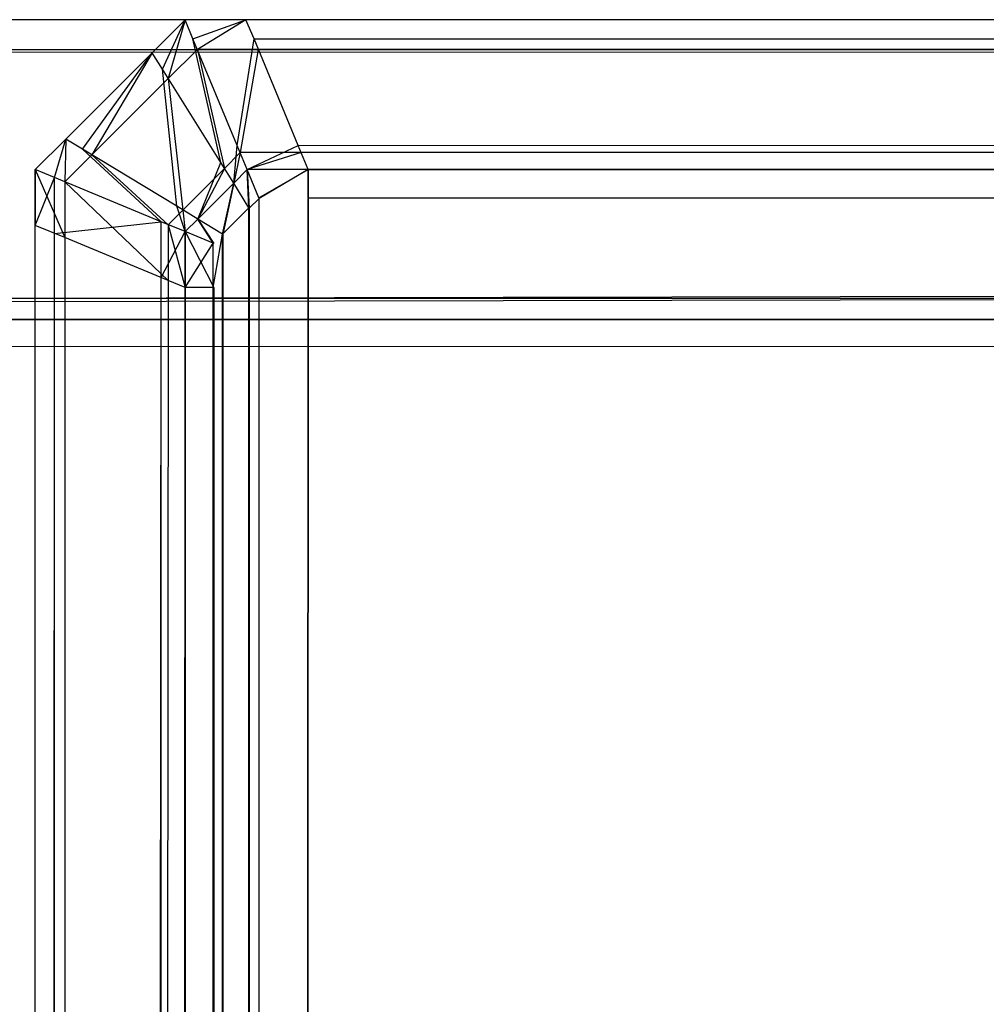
# Model space of a CAD drawing. Extents: x 0 to 1.6, y -0.5 to 0.
# Tile 44 of 181: x 0.00195 to 0.00517, y -0.00328 to 0. Entities that reach past the tile are written whole.
import ezdxf

# ---------------------------------------------------------------- set-up
doc = ezdxf.new("R2010")
doc.units = 0
for name, color, linetype in [('L38_FL_CHE_6___REPLACEMTFOREMPT', 7, 'CONTINUOUS'), ('L39_ABDECKPL_0___REPLACEMTFOREM', 7, 'CONTINUOUS'), ('L43_KORPUS1_0', 7, 'CONTINUOUS')]:
    doc.layers.add(name, color=color, linetype=linetype)

msp = doc.modelspace()

# ---------------------------------------------------------------- linework, layer by layer
at = {"layer": 'L38_FL_CHE_6___REPLACEMTFOREMPT', "color": 8}
for points, invisible_edges in [([(0.010305, -0.002288, 0.589672), (0.003119, -0.017215, 0.588469), (0.002597, -0.018299, 0.589672), (0.010305, -0.002288, 0.589672)], 13), ([(0.003119, -0.017215, 0.008436), (0.010305, -0.002288, 0.007233), (0.002597, -0.018299, 0.007233), (0.003119, -0.017215, 0.008436)], 13), ([(0.010305, -0.002288, 0.590477), (0.002597, -0.018299, 0.589672), (0.002597, -0.018299, 0.590477), (0.010305, -0.002288, 0.590477)], 13), ([(0.002597, -0.018299, 0.589672), (0.010305, -0.002288, 0.590477), (0.010305, -0.002288, 0.589672), (0.002597, -0.018299, 0.589672)], 14), ([(0.002975, -0.018171, 0.590477), (0.010305, -0.002288, 0.590477), (0.002597, -0.018299, 0.590477), (0.002975, -0.018171, 0.590477)], 13), ([(0.010305, -0.002288, 0.00702), (0.002777, -0.018238, 0.00702), (0.002597, -0.018299, 0.00702), (0.010305, -0.002288, 0.00702)], 13), ([(0.010305, -0.002288, 0.007233), (0.002597, -0.018299, 0.00702), (0.002597, -0.018299, 0.007233), (0.010305, -0.002288, 0.007233)], 13), ([(0.002597, -0.018299, 0.00702), (0.010305, -0.002288, 0.007233), (0.010305, -0.002288, 0.00702), (0.002597, -0.018299, 0.00702)], 14), ([(0.002777, -0.018238, 0.00702), (0.010305, -0.002288, 0.00702), (0.010392, -0.002419, 0.00702), (0.002777, -0.018238, 0.00702)], 14), ([(0.010305, -0.002288, 0.590477), (0.002975, -0.018171, 0.590477), (0.010487, -0.002565, 0.590477), (0.010305, -0.002288, 0.590477)], 14), ([(0.003119, -0.017215, 0.588469), (0.010305, -0.002288, 0.589672), (0.009783, -0.003372, 0.588469), (0.003119, -0.017215, 0.588469)], 14), ([(0.010305, -0.002288, 0.007233), (0.003119, -0.017215, 0.008436), (0.009783, -0.003372, 0.008436), (0.010305, -0.002288, 0.007233)], 14), ([(0.003014, -0.018713, 0.00702), (0.002777, -0.018238, 0.00702), (0.010392, -0.002419, 0.00702), (0.003014, -0.018713, 0.00702)], 10), ([(0.003014, -0.018713, 0.00702), (0.010392, -0.002419, 0.00702), (0.010766, -0.022311, 0.00702), (0.003014, -0.018713, 0.00702)], 13), ([(0.002975, -0.018171, 0.590477), (0.003208, -0.018638, 0.590477), (0.010487, -0.002565, 0.590477), (0.002975, -0.018171, 0.590477)], 13), ([(0.010487, -0.002565, 0.590477), (0.003208, -0.018638, 0.590477), (0.010829, -0.022176, 0.590477), (0.010487, -0.002565, 0.590477)], 10)]:
    msp.add_3dface(points, dxfattribs=dict(at, invisible_edges=invisible_edges))
at = {"layer": 'L39_ABDECKPL_0___REPLACEMTFOREM', "color": 39}
for points, invisible_edges in [([(0.001202, 0, 0.598), (0.471779, 0, 0.597862), (0.001202, 0, 0.597862), (0.001202, 0, 0.598)], 13), ([(0.471779, 0, 0.597862), (0.001202, 0, 0.598), (0.471779, 0, 0.598), (0.471779, 0, 0.597862)], 14), ([(0.471779, 0, 0.588009), (0.001247, -0.000108, 0.587901), (0.001202, 0, 0.588009), (0.471779, 0, 0.588009)], 13), ([(0.001244, -0.000101, 0.598101), (0.471779, 0, 0.598), (0.001202, 0, 0.598), (0.001244, -0.000101, 0.598101)], 13), ([(0.001202, 0, 0.588187), (0.471779, 0, 0.588009), (0.001202, 0, 0.588009), (0.001202, 0, 0.588187)], 13), ([(0.471779, 0, 0.588009), (0.001202, 0, 0.588187), (0.471779, 0, 0.588187), (0.471779, 0, 0.588009)], 14), ([(0.001202, 0, 0.597862), (0.471779, 0, 0.588187), (0.001202, 0, 0.588187), (0.001202, 0, 0.597862)], 13), ([(0.471779, 0, 0.588187), (0.001202, 0, 0.597862), (0.471779, 0, 0.597862), (0.471779, 0, 0.588187)], 14), ([(0.471779, 0, 0.598), (0.001244, -0.000101, 0.598101), (0.471779, -0.000101, 0.598101), (0.471779, 0, 0.598)], 14), ([(0.001247, -0.000108, 0.587901), (0.471779, 0, 0.588009), (0.471779, -0.000108, 0.587901), (0.001247, -0.000108, 0.587901)], 14), ([(0.001587, -0.00093, 0.598929), (0.471779, -0.000101, 0.598101), (0.001244, -0.000101, 0.598101), (0.001587, -0.00093, 0.598929)], 13), ([(0.471779, -0.000108, 0.587901), (0.001591, -0.00094, 0.58707), (0.001247, -0.000108, 0.587901), (0.471779, -0.000108, 0.587901)], 13), ([(0.471779, -0.000101, 0.598101), (0.001587, -0.00093, 0.598929), (0.471779, -0.00093, 0.598929), (0.471779, -0.000101, 0.598101)], 14), ([(0.001591, -0.00094, 0.58707), (0.471779, -0.000108, 0.587901), (0.471779, -0.00094, 0.58707), (0.001591, -0.00094, 0.58707)], 14), ([(0.001616, -0.001, 0.598999), (0.471779, -0.00093, 0.598929), (0.001587, -0.00093, 0.598929), (0.001616, -0.001, 0.598999)], 13), ([(0.471779, -0.00094, 0.58707), (0.001616, -0.001, 0.58701), (0.001591, -0.00094, 0.58707), (0.471779, -0.00094, 0.58707)], 13), ([(0.471779, -0.00093, 0.598929), (0.001616, -0.001, 0.598999), (0.471779, -0.001, 0.598999), (0.471779, -0.00093, 0.598929)], 14), ([(0.001616, -0.001, 0.58701), (0.471779, -0.00094, 0.58707), (0.471779, -0.001, 0.58701), (0.001616, -0.001, 0.58701)], 14), ([(0.475865, -0.001093, 0.598999), (0.001616, -0.001, 0.598999), (0.001616, -0.001093, 0.598999), (0.475865, -0.001093, 0.598999)], 13), ([(0.001616, -0.001, 0.598999), (0.475865, -0.001093, 0.598999), (0.471779, -0.001, 0.598999), (0.001616, -0.001, 0.598999)], 14), ([(0.471779, -0.001, 0.58701), (0.001616, -0.00109, 0.58701), (0.001616, -0.001, 0.58701), (0.471779, -0.001, 0.58701)], 13), ([(0.001616, -0.00109, 0.58701), (0.471779, -0.001, 0.58701), (0.471779, -0.00109, 0.58701), (0.001616, -0.00109, 0.58701)], 14), ([(0.001665, -0.49991, 0.58701), (0.001616, -0.00109, 0.58701), (0.471779, -0.00109, 0.58701), (0.001665, -0.49991, 0.58701)], 15), ([(0.001616, -0.001093, 0.598999), (0.001665, -0.499907, 0.598999), (0.475865, -0.001093, 0.598999), (0.001616, -0.001093, 0.598999)], 15), ([(0.001665, -0.49991, 0.58701), (0.471779, -0.00109, 0.58701), (0.471779, -0.49991, 0.58701), (0.001665, -0.49991, 0.58701)], 15), ([(0.475865, -0.001093, 0.598999), (0.001665, -0.499907, 0.598999), (0.471779, -0.499907, 0.598999), (0.475865, -0.001093, 0.598999)], 15)]:
    msp.add_3dface(points, dxfattribs=dict(at, invisible_edges=invisible_edges))
at = {"layer": 'L43_KORPUS1_0', "color": 8}
for points, invisible_edges in [([(0.002502, 0, 0.0005), (0.002427, -0.000165, 0.000436), (0.002392, -0.00011, 0.0005), (0.002502, 0, 0.0005)], 13), ([(0.002392, -0.00011, 0.000565), (0.002502, 0, 0.0005), (0.002392, -0.00011, 0.0005), (0.002392, -0.00011, 0.000565)], 13), ([(0.002502, 0, 0.0005), (0.002392, -0.00011, 0.000565), (0.002502, 0, 0.000565), (0.002502, 0, 0.0005)], 14), ([(0.002392, -0.00011, 0.007018), (0.002502, 0, 0.000565), (0.002392, -0.00011, 0.000565), (0.002392, -0.00011, 0.007018)], 13), ([(0.002502, 0, 0.000565), (0.002392, -0.00011, 0.007018), (0.002502, 0, 0.007018), (0.002502, 0, 0.000565)], 14), ([(0.002446, -0.000196, 0.007289), (0.002502, 0, 0.00719), (0.002392, -0.00011, 0.00719), (0.002446, -0.000196, 0.007289)], 13), ([(0.002392, -0.00011, 0.00719), (0.002502, 0, 0.007018), (0.002392, -0.00011, 0.007018), (0.002392, -0.00011, 0.00719)], 13), ([(0.002502, 0, 0.007018), (0.002392, -0.00011, 0.00719), (0.002502, 0, 0.00719), (0.002502, 0, 0.007018)], 14), ([(0.002427, -0.000165, 0.000436), (0.002502, 0, 0.0005), (0.002528, -0.000064, 0.000436), (0.002427, -0.000165, 0.000436)], 14), ([(0.002502, 0, 0.00719), (0.002446, -0.000196, 0.007289), (0.002543, -0.000099, 0.007289), (0.002502, 0, 0.00719)], 14), ([(0.002543, -0.000099, 0.007289), (0.002705, 0, 0.00719), (0.002502, 0, 0.00719), (0.002543, -0.000099, 0.007289)], 13), ([(0.002502, 0, 0.007018), (0.002705, 0, 0.000565), (0.002502, 0, 0.000565), (0.002502, 0, 0.007018)], 13), ([(0.002705, 0, 0.000565), (0.002502, 0, 0.007018), (0.002705, 0, 0.007018), (0.002705, 0, 0.000565)], 14), ([(0.002502, 0, 0.00719), (0.002705, 0, 0.007018), (0.002502, 0, 0.007018), (0.002502, 0, 0.00719)], 13), ([(0.002705, 0, 0.007018), (0.002502, 0, 0.00719), (0.002705, 0, 0.00719), (0.002705, 0, 0.007018)], 14), ([(0.002502, 0, 0.000565), (0.002705, 0, 0.0005), (0.002502, 0, 0.0005), (0.002502, 0, 0.000565)], 13), ([(0.002705, 0, 0.0005), (0.002502, 0, 0.000565), (0.002705, 0, 0.000565), (0.002705, 0, 0.0005)], 14), ([(0.002705, 0, 0.0005), (0.002528, -0.000064, 0.000436), (0.002502, 0, 0.0005), (0.002705, 0, 0.0005)], 13), ([(0.002528, -0.000064, 0.000436), (0.002705, 0, 0.0005), (0.002732, -0.000064, 0.000436), (0.002528, -0.000064, 0.000436)], 14), ([(0.002705, 0, 0.00719), (0.002543, -0.000099, 0.007289), (0.002746, -0.000099, 0.007289), (0.002705, 0, 0.00719)], 14), ([(0.002746, -0.000099, 0.007289), (0.7, 0, 0.00719), (0.002705, 0, 0.00719), (0.002746, -0.000099, 0.007289)], 13), ([(0.002705, 0, 0.007018), (0.7, 0, 0.000565), (0.002705, 0, 0.000565), (0.002705, 0, 0.007018)], 13), ([(0.7, 0, 0.000565), (0.002705, 0, 0.007018), (0.7, 0, 0.007018), (0.7, 0, 0.000565)], 14), ([(0.002705, 0, 0.00719), (0.7, 0, 0.007018), (0.002705, 0, 0.007018), (0.002705, 0, 0.00719)], 13), ([(0.7, 0, 0.007018), (0.002705, 0, 0.00719), (0.7, 0, 0.00719), (0.7, 0, 0.007018)], 14), ([(0.7, 0, 0.0005), (0.002732, -0.000064, 0.000436), (0.002705, 0, 0.0005), (0.7, 0, 0.0005)], 13), ([(0.002705, 0, 0.000565), (0.7, 0, 0.0005), (0.002705, 0, 0.0005), (0.002705, 0, 0.000565)], 13), ([(0.7, 0, 0.0005), (0.002705, 0, 0.000565), (0.7, 0, 0.000565), (0.7, 0, 0.0005)], 14), ([(0.002732, -0.000064, 0.000436), (0.7, 0, 0.0005), (0.7, -0.000064, 0.000436), (0.002732, -0.000064, 0.000436)], 14), ([(0.7, 0, 0.00719), (0.002746, -0.000099, 0.007289), (0.7, -0.000099, 0.007289), (0.7, 0, 0.00719)], 14), ([(0.002528, -0.000064, 0.000436), (0.002621, -0.000476, 0.000079), (0.002427, -0.000165, 0.000436), (0.002528, -0.000064, 0.000436)], 13), ([(0.002621, -0.000476, 0.000079), (0.002528, -0.000064, 0.000436), (0.002676, -0.00042, 0.000079), (0.002621, -0.000476, 0.000079)], 14), ([(0.002732, -0.000064, 0.000436), (0.002676, -0.00042, 0.000079), (0.002528, -0.000064, 0.000436), (0.002732, -0.000064, 0.000436)], 13), ([(0.002676, -0.00042, 0.000079), (0.002732, -0.000064, 0.000436), (0.002879, -0.00042, 0.000079), (0.002676, -0.00042, 0.000079)], 14), ([(0.7, -0.000064, 0.000436), (0.002879, -0.00042, 0.000079), (0.002732, -0.000064, 0.000436), (0.7, -0.000064, 0.000436)], 13), ([(0.002879, -0.00042, 0.000079), (0.7, -0.000064, 0.000436), (0.7, -0.00042, 0.00008), (0.002879, -0.00042, 0.000079)], 14), ([(0.002104, -0.000398, 0.00719), (0.002392, -0.00011, 0.007018), (0.002104, -0.000398, 0.007018), (0.002104, -0.000398, 0.00719)], 13), ([(0.002392, -0.00011, 0.007018), (0.002104, -0.000398, 0.00719), (0.002392, -0.00011, 0.00719), (0.002392, -0.00011, 0.007018)], 14), ([(0.002191, -0.000451, 0.007289), (0.002392, -0.00011, 0.00719), (0.002104, -0.000398, 0.00719), (0.002191, -0.000451, 0.007289)], 13), ([(0.002104, -0.000398, 0.007018), (0.002392, -0.00011, 0.000565), (0.002104, -0.000398, 0.000565), (0.002104, -0.000398, 0.007018)], 13), ([(0.002392, -0.00011, 0.000565), (0.002104, -0.000398, 0.007018), (0.002392, -0.00011, 0.007018), (0.002392, -0.00011, 0.000565)], 14), ([(0.002104, -0.000398, 0.000565), (0.002392, -0.00011, 0.0005), (0.002104, -0.000398, 0.0005), (0.002104, -0.000398, 0.000565)], 13), ([(0.002392, -0.00011, 0.0005), (0.002104, -0.000398, 0.000565), (0.002392, -0.00011, 0.000565), (0.002392, -0.00011, 0.0005)], 14), ([(0.002392, -0.00011, 0.0005), (0.00216, -0.000432, 0.000436), (0.002104, -0.000398, 0.0005), (0.002392, -0.00011, 0.0005)], 13), ([(0.00216, -0.000432, 0.000436), (0.002392, -0.00011, 0.0005), (0.002427, -0.000165, 0.000436), (0.00216, -0.000432, 0.000436)], 14), ([(0.002392, -0.00011, 0.00719), (0.002191, -0.000451, 0.007289), (0.002446, -0.000196, 0.007289), (0.002392, -0.00011, 0.00719)], 14), ([(0.002633, -0.000496, 0.007633), (0.002543, -0.000099, 0.007289), (0.002446, -0.000196, 0.007289), (0.002633, -0.000496, 0.007633)], 13), ([(0.002543, -0.000099, 0.007289), (0.002633, -0.000496, 0.007633), (0.002686, -0.000443, 0.007633), (0.002543, -0.000099, 0.007289)], 14), ([(0.002686, -0.000443, 0.007633), (0.002746, -0.000099, 0.007289), (0.002543, -0.000099, 0.007289), (0.002686, -0.000443, 0.007633)], 13), ([(0.002746, -0.000099, 0.007289), (0.002686, -0.000443, 0.007633), (0.002889, -0.000443, 0.007633), (0.002746, -0.000099, 0.007289)], 14), ([(0.002889, -0.000443, 0.007633), (0.7, -0.000099, 0.007289), (0.002746, -0.000099, 0.007289), (0.002889, -0.000443, 0.007633)], 13), ([(0.7, -0.000099, 0.007289), (0.002889, -0.000443, 0.007633), (0.7, -0.000443, 0.007633), (0.7, -0.000099, 0.007289)], 14), ([(0.002427, -0.000165, 0.000436), (0.002474, -0.000622, 0.000079), (0.00216, -0.000432, 0.000436), (0.002427, -0.000165, 0.000436)], 13), ([(0.002494, -0.000635, 0.007633), (0.002446, -0.000196, 0.007289), (0.002191, -0.000451, 0.007289), (0.002494, -0.000635, 0.007633)], 13), ([(0.002474, -0.000622, 0.000079), (0.002427, -0.000165, 0.000436), (0.002621, -0.000476, 0.000079), (0.002474, -0.000622, 0.000079)], 14), ([(0.002446, -0.000196, 0.007289), (0.002494, -0.000635, 0.007633), (0.002633, -0.000496, 0.007633), (0.002446, -0.000196, 0.007289)], 14), ([(0.002002, -0.0005, 0.00719), (0.002104, -0.000398, 0.007018), (0.002002, -0.0005, 0.007018), (0.002002, -0.0005, 0.00719)], 13), ([(0.002104, -0.000398, 0.007018), (0.002002, -0.0005, 0.00719), (0.002104, -0.000398, 0.00719), (0.002104, -0.000398, 0.007018)], 14), ([(0.002101, -0.000541, 0.007289), (0.002104, -0.000398, 0.00719), (0.002002, -0.0005, 0.00719), (0.002101, -0.000541, 0.007289)], 13), ([(0.002002, -0.0005, 0.007018), (0.002104, -0.000398, 0.000565), (0.002002, -0.0005, 0.000565), (0.002002, -0.0005, 0.007018)], 13), ([(0.002104, -0.000398, 0.000565), (0.002002, -0.0005, 0.007018), (0.002104, -0.000398, 0.007018), (0.002104, -0.000398, 0.000565)], 14), ([(0.002002, -0.0005, 0.000565), (0.002104, -0.000398, 0.0005), (0.002002, -0.0005, 0.0005), (0.002002, -0.0005, 0.000565)], 13), ([(0.002104, -0.000398, 0.0005), (0.002002, -0.0005, 0.000565), (0.002104, -0.000398, 0.000565), (0.002104, -0.000398, 0.0005)], 14), ([(0.002104, -0.000398, 0.0005), (0.002066, -0.000526, 0.000436), (0.002002, -0.0005, 0.0005), (0.002104, -0.000398, 0.0005)], 13), ([(0.002066, -0.000526, 0.000436), (0.002104, -0.000398, 0.0005), (0.00216, -0.000432, 0.000436), (0.002066, -0.000526, 0.000436)], 14), ([(0.002104, -0.000398, 0.00719), (0.002101, -0.000541, 0.007289), (0.002191, -0.000451, 0.007289), (0.002104, -0.000398, 0.00719)], 14), ([(0.002676, -0.00042, 0.000079), (0.002664, -0.000545), (0.002621, -0.000476, 0.000079), (0.002676, -0.00042, 0.000079)], 13), ([(0.002664, -0.000545), (0.002676, -0.00042, 0.000079), (0.002709, -0.0005), (0.002664, -0.000545)], 14), ([(0.002879, -0.00042, 0.000079), (0.002709, -0.0005), (0.002676, -0.00042, 0.000079), (0.002879, -0.00042, 0.000079)], 13), ([(0.002709, -0.0005), (0.002879, -0.00042, 0.000079), (0.002912, -0.0005), (0.002709, -0.0005)], 14), ([(0.7, -0.00042, 0.00008), (0.002912, -0.0005), (0.002879, -0.00042, 0.000079), (0.7, -0.00042, 0.00008)], 13), ([(0.002912, -0.0005), (0.7, -0.00042, 0.00008), (0.7, -0.0005), (0.002912, -0.0005)], 14), ([(0.00216, -0.000432, 0.000436), (0.002422, -0.000674, 0.000079), (0.002066, -0.000526, 0.000436), (0.00216, -0.000432, 0.000436)], 13), ([(0.002445, -0.000684, 0.007633), (0.002191, -0.000451, 0.007289), (0.002101, -0.000541, 0.007289), (0.002445, -0.000684, 0.007633)], 13), ([(0.002422, -0.000674, 0.000079), (0.00216, -0.000432, 0.000436), (0.002474, -0.000622, 0.000079), (0.002422, -0.000674, 0.000079)], 14), ([(0.002191, -0.000451, 0.007289), (0.002445, -0.000684, 0.007633), (0.002494, -0.000635, 0.007633), (0.002191, -0.000451, 0.007289)], 14), ([(0.002664, -0.000545, 0.00769), (0.002686, -0.000443, 0.007633), (0.002633, -0.000496, 0.007633), (0.002664, -0.000545, 0.00769)], 13), ([(0.002686, -0.000443, 0.007633), (0.002664, -0.000545, 0.00769), (0.002709, -0.0005, 0.00769), (0.002686, -0.000443, 0.007633)], 14), ([(0.002709, -0.0005, 0.00769), (0.002889, -0.000443, 0.007633), (0.002686, -0.000443, 0.007633), (0.002709, -0.0005, 0.00769)], 13), ([(0.002889, -0.000443, 0.007633), (0.002709, -0.0005, 0.00769), (0.002912, -0.0005, 0.00769), (0.002889, -0.000443, 0.007633)], 14), ([(0.002912, -0.0005, 0.00769), (0.7, -0.000443, 0.007633), (0.002889, -0.000443, 0.007633), (0.002912, -0.0005, 0.00769)], 13), ([(0.7, -0.000443, 0.007633), (0.002912, -0.0005, 0.00769), (0.7, -0.0005, 0.00769), (0.7, -0.000443, 0.007633)], 14), ([(0.002621, -0.000476, 0.000079), (0.002544, -0.000665), (0.002474, -0.000622, 0.000079), (0.002621, -0.000476, 0.000079)], 13), ([(0.002544, -0.000665), (0.002621, -0.000476, 0.000079), (0.002664, -0.000545), (0.002544, -0.000665)], 14), ([(0.002002, -0.0005, 0.007018), (0.002002, -0.000686, 0.000565), (0.002002, -0.000686, 0.007018), (0.002002, -0.0005, 0.007018)], 13), ([(0.002002, -0.000686, 0.000565), (0.002002, -0.0005, 0.007018), (0.002002, -0.0005, 0.000565), (0.002002, -0.000686, 0.000565)], 14), ([(0.002002, -0.0005, 0.00719), (0.002002, -0.000686, 0.007018), (0.002002, -0.000686, 0.00719), (0.002002, -0.0005, 0.00719)], 13), ([(0.002002, -0.000686, 0.007018), (0.002002, -0.0005, 0.00719), (0.002002, -0.0005, 0.007018), (0.002002, -0.000686, 0.007018)], 14), ([(0.002066, -0.000526, 0.000436), (0.002002, -0.000686, 0.0005), (0.002002, -0.0005, 0.0005), (0.002066, -0.000526, 0.000436)], 13), ([(0.002002, -0.0005, 0.000565), (0.002002, -0.000686, 0.0005), (0.002002, -0.000686, 0.000565), (0.002002, -0.0005, 0.000565)], 13), ([(0.002002, -0.000686, 0.0005), (0.002002, -0.0005, 0.000565), (0.002002, -0.0005, 0.0005), (0.002002, -0.000686, 0.0005)], 14), ([(0.002101, -0.000727, 0.007289), (0.002002, -0.0005, 0.00719), (0.002002, -0.000686, 0.00719), (0.002101, -0.000727, 0.007289)], 13), ([(0.002002, -0.0005, 0.00719), (0.002101, -0.000727, 0.007289), (0.002101, -0.000541, 0.007289), (0.002002, -0.0005, 0.00719)], 14), ([(0.002544, -0.000665, 0.00769), (0.002633, -0.000496, 0.007633), (0.002494, -0.000635, 0.007633), (0.002544, -0.000665, 0.00769)], 13), ([(0.002633, -0.000496, 0.007633), (0.002544, -0.000665, 0.00769), (0.002664, -0.000545, 0.00769), (0.002633, -0.000496, 0.007633)], 14), ([(0.002709, -0.0005), (0.002715, -0.000628), (0.002664, -0.000545), (0.002709, -0.0005)], 13), ([(0.002716, -0.000629, 0.00769), (0.002709, -0.0005, 0.00769), (0.002664, -0.000545, 0.00769), (0.002716, -0.000629, 0.00769)], 13), ([(0.002715, -0.000628), (0.002709, -0.0005), (0.002748, -0.000594), (0.002715, -0.000628)], 14), ([(0.002912, -0.0005), (0.002748, -0.000594), (0.002709, -0.0005), (0.002912, -0.0005)], 13), ([(0.002749, -0.000596, 0.00769), (0.002912, -0.0005, 0.00769), (0.002709, -0.0005, 0.00769), (0.002749, -0.000596, 0.00769)], 13), ([(0.002709, -0.0005, 0.00769), (0.002716, -0.000629, 0.00769), (0.002749, -0.000596, 0.00769), (0.002709, -0.0005, 0.00769)], 14), ([(0.002748, -0.000594), (0.002912, -0.0005), (0.002912, -0.000594), (0.002748, -0.000594)], 14), ([(0.002912, -0.0005, 0.00769), (0.002749, -0.000596, 0.00769), (0.002912, -0.000596, 0.00769), (0.002912, -0.0005, 0.00769)], 14), ([(0.7, -0.0005), (0.002912, -0.000594), (0.002912, -0.0005), (0.7, -0.0005)], 13), ([(0.002912, -0.000594), (0.7, -0.0005), (0.7, -0.000594), (0.002912, -0.000594)], 14), ([(0.7, -0.000596, 0.00769), (0.002912, -0.0005, 0.00769), (0.002912, -0.000596, 0.00769), (0.7, -0.000596, 0.00769)], 13), ([(0.002912, -0.0005, 0.00769), (0.7, -0.000596, 0.00769), (0.7, -0.0005, 0.00769), (0.002912, -0.0005, 0.00769)], 14), ([(0.002002, -0.000686, 0.0005), (0.002066, -0.000526, 0.000436), (0.002066, -0.000713, 0.000436), (0.002002, -0.000686, 0.0005)], 14), ([(0.002422, -0.000674, 0.000079), (0.002066, -0.000713, 0.000436), (0.002066, -0.000526, 0.000436), (0.002422, -0.000674, 0.000079)], 13), ([(0.002445, -0.00087, 0.007633), (0.002101, -0.000541, 0.007289), (0.002101, -0.000727, 0.007289), (0.002445, -0.00087, 0.007633)], 13), ([(0.002101, -0.000541, 0.007289), (0.002445, -0.00087, 0.007633), (0.002445, -0.000684, 0.007633), (0.002101, -0.000541, 0.007289)], 14), ([(0.002628, -0.000716, 0.00769), (0.002664, -0.000545, 0.00769), (0.002544, -0.000665, 0.00769), (0.002628, -0.000716, 0.00769)], 13), ([(0.002664, -0.000545), (0.002627, -0.000715), (0.002544, -0.000665), (0.002664, -0.000545)], 13), ([(0.002627, -0.000715), (0.002664, -0.000545), (0.002715, -0.000628), (0.002627, -0.000715)], 14), ([(0.002664, -0.000545, 0.00769), (0.002628, -0.000716, 0.00769), (0.002716, -0.000629, 0.00769), (0.002664, -0.000545, 0.00769)], 14), ([(0.002474, -0.000622, 0.000079), (0.002502, -0.000707), (0.002422, -0.000674, 0.000079), (0.002474, -0.000622, 0.000079)], 13), ([(0.002502, -0.000707), (0.002474, -0.000622, 0.000079), (0.002544, -0.000665), (0.002502, -0.000707)], 14), ([(0.002748, -0.497406), (0.002715, -0.000628), (0.002748, -0.000594), (0.002748, -0.497406)], 10), ([(0.002716, -0.000629, 0.00769), (0.002749, -0.497404, 0.00769), (0.002749, -0.000596, 0.00769), (0.002716, -0.000629, 0.00769)], 10), ([(0.002748, -0.497406), (0.002748, -0.000594), (0.002912, -0.000594), (0.002748, -0.497406)], 15), ([(0.002748, -0.497406), (0.002912, -0.000594), (0.002909, -0.497406), (0.002748, -0.497406)], 15), ([(0.002749, -0.000596, 0.00769), (0.002749, -0.497404, 0.00769), (0.002912, -0.000596, 0.00769), (0.002749, -0.000596, 0.00769)], 13), ([(0.002912, -0.000596, 0.00769), (0.002749, -0.497404, 0.00769), (0.002909, -0.497404, 0.00769), (0.002912, -0.000596, 0.00769)], 14), ([(0.002909, -0.497406), (0.002912, -0.000594), (0.7, -0.497406), (0.002909, -0.497406)], 15), ([(0.002912, -0.000596, 0.00769), (0.002909, -0.497404, 0.00769), (0.7, -0.497404, 0.00769), (0.002912, -0.000596, 0.00769)], 15), ([(0.7, -0.497406), (0.002912, -0.000594), (0.7, -0.000594), (0.7, -0.497406)], 15), ([(0.002912, -0.000596, 0.00769), (0.7, -0.497404, 0.00769), (0.7, -0.000596, 0.00769), (0.002912, -0.000596, 0.00769)], 15), ([(0.002502, -0.000707, 0.00769), (0.002494, -0.000635, 0.007633), (0.002445, -0.000684, 0.007633), (0.002502, -0.000707, 0.00769)], 13), ([(0.002494, -0.000635, 0.007633), (0.002502, -0.000707, 0.00769), (0.002544, -0.000665, 0.00769), (0.002494, -0.000635, 0.007633)], 14), ([(0.002632, -0.49729), (0.002627, -0.000715), (0.002715, -0.000628), (0.002632, -0.49729)], 13), ([(0.002628, -0.000716, 0.00769), (0.002633, -0.497289, 0.00769), (0.002716, -0.000629, 0.00769), (0.002628, -0.000716, 0.00769)], 13), ([(0.002632, -0.49729), (0.002715, -0.000628), (0.002711, -0.497369), (0.002632, -0.49729)], 10), ([(0.002716, -0.000629, 0.00769), (0.002633, -0.497289, 0.00769), (0.002712, -0.497368, 0.00769), (0.002716, -0.000629, 0.00769)], 10), ([(0.002711, -0.497369), (0.002715, -0.000628), (0.002748, -0.497406), (0.002711, -0.497369)], 13), ([(0.002716, -0.000629, 0.00769), (0.002712, -0.497368, 0.00769), (0.002749, -0.497404, 0.00769), (0.002716, -0.000629, 0.00769)], 13), ([(0.002002, -0.000686, 0.007018), (0.002002, -0.497291, 0.000565), (0.002002, -0.497291, 0.007018), (0.002002, -0.000686, 0.007018)], 13), ([(0.002002, -0.497291, 0.000565), (0.002002, -0.000686, 0.007018), (0.002002, -0.000686, 0.000565), (0.002002, -0.497291, 0.000565)], 14), ([(0.002002, -0.000686, 0.00719), (0.002002, -0.497291, 0.007018), (0.002002, -0.497291, 0.00719), (0.002002, -0.000686, 0.00719)], 13), ([(0.002002, -0.497291, 0.007018), (0.002002, -0.000686, 0.00719), (0.002002, -0.000686, 0.007018), (0.002002, -0.497291, 0.007018)], 14), ([(0.002002, -0.497291, 0.00719), (0.002101, -0.000727, 0.007289), (0.002002, -0.000686, 0.00719), (0.002002, -0.497291, 0.00719)], 13), ([(0.002002, -0.000686, 0.000565), (0.002002, -0.497291, 0.0005), (0.002002, -0.497291, 0.000565), (0.002002, -0.000686, 0.000565)], 13), ([(0.002002, -0.497291, 0.0005), (0.002002, -0.000686, 0.000565), (0.002002, -0.000686, 0.0005), (0.002002, -0.497291, 0.0005)], 14), ([(0.002066, -0.000713, 0.000436), (0.002002, -0.497291, 0.0005), (0.002002, -0.000686, 0.0005), (0.002066, -0.000713, 0.000436)], 13), ([(0.002066, -0.000713, 0.000436), (0.002422, -0.000674, 0.000079), (0.002422, -0.00086, 0.000079), (0.002066, -0.000713, 0.000436)], 14), ([(0.002502, -0.000707), (0.002422, -0.00086, 0.000079), (0.002422, -0.000674, 0.000079), (0.002502, -0.000707)], 13), ([(0.002502, -0.000893, 0.00769), (0.002445, -0.000684, 0.007633), (0.002445, -0.00087, 0.007633), (0.002502, -0.000893, 0.00769)], 13), ([(0.002445, -0.000684, 0.007633), (0.002502, -0.000893, 0.00769), (0.002502, -0.000707, 0.00769), (0.002445, -0.000684, 0.007633)], 14), ([(0.002598, -0.000747, 0.00769), (0.002544, -0.000665, 0.00769), (0.002502, -0.000707, 0.00769), (0.002598, -0.000747, 0.00769)], 13), ([(0.002544, -0.000665), (0.002596, -0.000746), (0.002502, -0.000707), (0.002544, -0.000665)], 13), ([(0.002544, -0.000665, 0.00769), (0.002598, -0.000747, 0.00769), (0.002628, -0.000716, 0.00769), (0.002544, -0.000665, 0.00769)], 14), ([(0.002596, -0.000746), (0.002544, -0.000665), (0.002627, -0.000715), (0.002596, -0.000746)], 14), ([(0.002002, -0.497291, 0.0005), (0.002066, -0.000713, 0.000436), (0.002066, -0.497265, 0.000436), (0.002002, -0.497291, 0.0005)], 14), ([(0.002422, -0.00086, 0.000079), (0.002066, -0.497265, 0.000436), (0.002066, -0.000713, 0.000436), (0.002422, -0.00086, 0.000079)], 13), ([(0.002422, -0.00086, 0.000079), (0.002502, -0.000707), (0.002502, -0.000893), (0.002422, -0.00086, 0.000079)], 14), ([(0.002596, -0.000746), (0.002502, -0.000893), (0.002502, -0.000707), (0.002596, -0.000746)], 13), ([(0.002598, -0.000893, 0.00769), (0.002502, -0.000707, 0.00769), (0.002502, -0.000893, 0.00769), (0.002598, -0.000893, 0.00769)], 13), ([(0.002502, -0.000707, 0.00769), (0.002598, -0.000893, 0.00769), (0.002598, -0.000747, 0.00769), (0.002502, -0.000707, 0.00769)], 14), ([(0.002627, -0.000715), (0.002596, -0.000893), (0.002596, -0.000746), (0.002627, -0.000715)], 13), ([(0.002596, -0.000893), (0.002627, -0.000715), (0.002596, -0.497085), (0.002596, -0.000893)], 10), ([(0.002596, -0.497085), (0.002627, -0.000715), (0.002596, -0.497254), (0.002596, -0.497085)], 13), ([(0.002596, -0.497254), (0.002627, -0.000715), (0.002632, -0.49729), (0.002596, -0.497254)], 10), ([(0.002598, -0.497085, 0.00769), (0.002633, -0.497289, 0.00769), (0.002628, -0.000716, 0.00769), (0.002598, -0.497085, 0.00769)], 10), ([(0.002598, -0.000747, 0.00769), (0.002598, -0.497085, 0.00769), (0.002628, -0.000716, 0.00769), (0.002598, -0.000747, 0.00769)], 15), ([(0.002101, -0.000727, 0.007289), (0.002002, -0.497291, 0.00719), (0.002101, -0.497251, 0.007289), (0.002101, -0.000727, 0.007289)], 14), ([(0.002101, -0.497251, 0.007289), (0.002445, -0.00087, 0.007633), (0.002101, -0.000727, 0.007289), (0.002101, -0.497251, 0.007289)], 13), ([(0.002502, -0.000893), (0.002596, -0.000746), (0.002596, -0.000893), (0.002502, -0.000893)], 14), ([(0.002598, -0.497085, 0.00769), (0.002598, -0.000747, 0.00769), (0.002598, -0.000893, 0.00769), (0.002598, -0.497085, 0.00769)], 15), ([(0.002066, -0.497265, 0.000436), (0.002422, -0.00086, 0.000079), (0.002422, -0.497117, 0.000079), (0.002066, -0.497265, 0.000436)], 14), ([(0.002445, -0.00087, 0.007633), (0.002101, -0.497251, 0.007289), (0.002445, -0.497108, 0.007633), (0.002445, -0.00087, 0.007633)], 14), ([(0.002502, -0.000893), (0.002422, -0.497117, 0.000079), (0.002422, -0.00086, 0.000079), (0.002502, -0.000893)], 13), ([(0.002445, -0.497108, 0.007633), (0.002502, -0.000893, 0.00769), (0.002445, -0.00087, 0.007633), (0.002445, -0.497108, 0.007633)], 13), ([(0.002422, -0.497117, 0.000079), (0.002502, -0.000893), (0.002502, -0.497085), (0.002422, -0.497117, 0.000079)], 14), ([(0.002502, -0.000893, 0.00769), (0.002445, -0.497108, 0.007633), (0.002502, -0.497085, 0.00769), (0.002502, -0.000893, 0.00769)], 14), ([(0.002596, -0.000893), (0.002502, -0.497085), (0.002502, -0.000893), (0.002596, -0.000893)], 13), ([(0.002502, -0.497085), (0.002596, -0.000893), (0.002596, -0.497085), (0.002502, -0.497085)], 14), ([(0.002502, -0.497085, 0.00769), (0.002598, -0.000893, 0.00769), (0.002502, -0.000893, 0.00769), (0.002502, -0.497085, 0.00769)], 13), ([(0.002598, -0.000893, 0.00769), (0.002502, -0.497085, 0.00769), (0.002598, -0.497085, 0.00769), (0.002598, -0.000893, 0.00769)], 14)]:
    msp.add_3dface(points, dxfattribs=dict(at, invisible_edges=invisible_edges))

doc.saveas('drawing.dxf')
